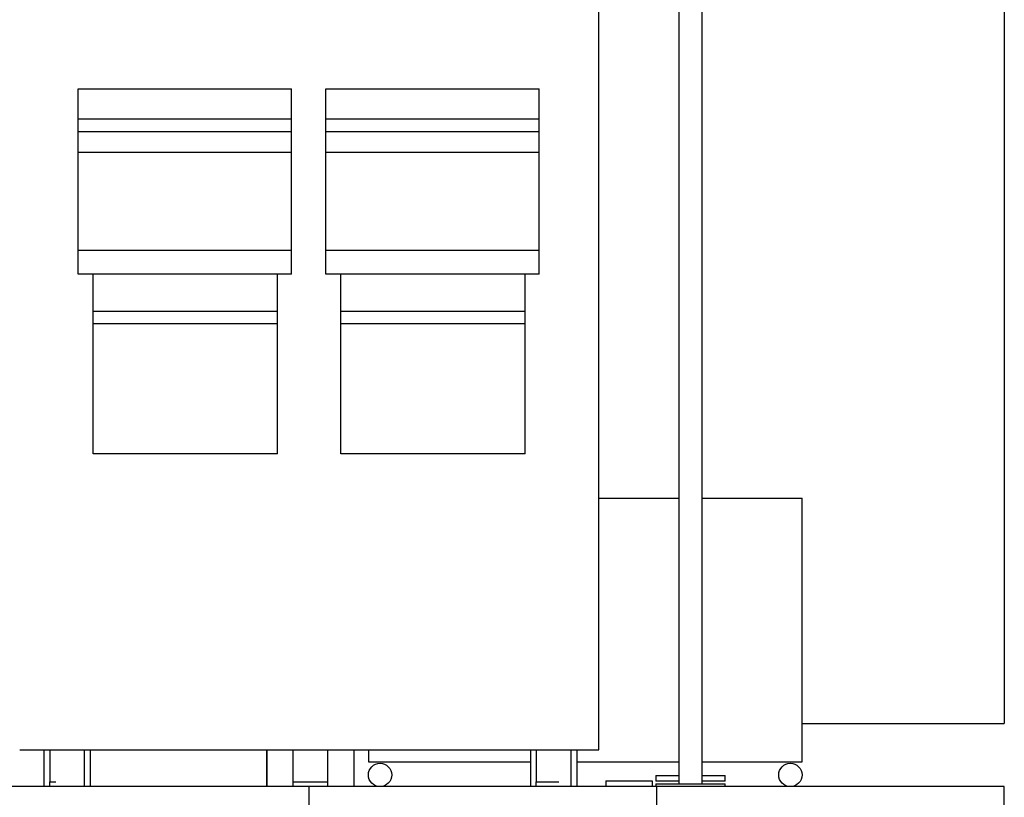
# Model space of a CAD drawing. Header units: millimetres. Extents: x 0 to 841, y 0 to 594.
# Tile 77 of 92: x 533 to 601, y 455 to 509. Entities that reach past the tile are written whole.
import ezdxf

# ---------------------------------------------------------------- set-up
doc = ezdxf.new("R2010")
doc.units = ezdxf.units.MM
doc.layers.add('TRAIT-FORT', color=4, linetype='Continuous', lineweight=25)

msp = doc.modelspace()

# ---------------------------------------------------------------- linework, layer by layer
at = {"layer": 'TRAIT-FORT', "lineweight": 25}
for p, q in [((600.99948, 553.59343), (600.99948, 460.58971)), ((578.53271, 537.82971), (578.53271, 456.41618)), ((580.13271, 456.41618), (580.13271, 537.82971)), ((573.00606, 458.77557), (573.00606, 528.17519)), ((537.04584, 504.44187), (551.76407, 504.44187)), ((537.04584, 502.37336), (537.04584, 504.44187)), ((551.76407, 502.37336), (551.76407, 504.44187)), ((554.15081, 504.44187), (568.86904, 504.44187)), ((554.15081, 502.37336), (554.15081, 504.44187)), ((568.86904, 502.37336), (568.86904, 504.44187)), ((537.04584, 502.37336), (551.76407, 502.37336)), ((537.04584, 501.49822), (537.04584, 502.37336)), ((551.76407, 501.49822), (551.76407, 502.37336)), ((554.15081, 502.37336), (568.86904, 502.37336)), ((554.15081, 501.49822), (554.15081, 502.37336)), ((568.86904, 501.49822), (568.86904, 502.37336)), ((537.04584, 501.49822), (551.76407, 501.49822)), ((537.04584, 500.06618), (537.04584, 501.49822)), ((551.76407, 500.06618), (551.76407, 501.49822)), ((554.15081, 501.49822), (568.86904, 501.49822)), ((554.15081, 500.06618), (554.15081, 501.49822)), ((568.86904, 500.06618), (568.86904, 501.49822)), ((537.04584, 500.06618), (551.76407, 500.06618)), ((537.04584, 493.30375), (537.04584, 500.06618)), ((551.76407, 493.30375), (551.76407, 500.06618)), ((554.15081, 500.06618), (568.86904, 500.06618)), ((554.15081, 493.30375), (554.15081, 500.06618)), ((568.86904, 493.30375), (568.86904, 500.06618)), ((537.04584, 493.30375), (551.76407, 493.30375)), ((537.04584, 491.63303), (537.04584, 493.30375)), ((551.76407, 491.63303), (551.76407, 493.30375)), ((554.15081, 493.30375), (568.86904, 493.30375)), ((554.15081, 491.63303), (554.15081, 493.30375)), ((568.86904, 491.63303), (568.86904, 493.30375)), ((551.76407, 491.63303), (537.04584, 491.63303)), ((538.08009, 489.08717), (538.08009, 491.63303)), ((550.80937, 489.08717), (550.80937, 491.63303)), ((568.86904, 491.63303), (554.15081, 491.63303)), ((555.18507, 489.08717), (555.18507, 491.63303)), ((567.91435, 489.08717), (567.91435, 491.63303)), ((538.08009, 489.08717), (550.80937, 489.08717)), ((538.08009, 488.21203), (538.08009, 489.08717)), ((550.80937, 488.21203), (550.80937, 489.08717)), ((555.18507, 489.08717), (567.91435, 489.08717)), ((555.18507, 488.21203), (555.18507, 489.08717)), ((567.91435, 488.21203), (567.91435, 489.08717)), ((550.80937, 488.21203), (538.08009, 488.21203)), ((538.08009, 479.22198), (538.08009, 488.21203)), ((550.80937, 479.22198), (550.80937, 488.21203)), ((567.91435, 488.21203), (555.18507, 488.21203)), ((555.18507, 479.22198), (555.18507, 488.21203)), ((567.91435, 479.22198), (567.91435, 488.21203)), ((550.80937, 479.22198), (538.08009, 479.22198)), ((567.91435, 479.22198), (555.18507, 479.22198)), ((573.00606, 476.16436), (578.53271, 476.16436)), ((580.13271, 476.16436), (587.0291, 476.16436)), ((587.0291, 457.95086), (587.0291, 476.16436)), ((587.0291, 460.58971), (600.99948, 460.58971)), ((532.99948, 458.77557), (573.00606, 458.77557)), ((534.67463, 458.77557), (534.67463, 456.22971)), ((535.07463, 458.77557), (535.07463, 456.5666)), ((537.47463, 456.22971), (537.47463, 458.77557)), ((537.87463, 458.77557), (537.87463, 456.22971)), ((550.06505, 456.22971), (550.06505, 458.77557)), ((550.07463, 458.77557), (550.07463, 456.22971)), ((551.87463, 458.77557), (551.87463, 456.22971)), ((554.27463, 456.22971), (554.27463, 458.77557)), ((556.07463, 458.77557), (556.07463, 456.22971)), ((557.08093, 458.77557), (557.08093, 457.95086)), ((568.27463, 458.77557), (568.27463, 456.22971)), ((568.67463, 458.77557), (568.67463, 456.58669)), ((571.07463, 456.22971), (571.07463, 458.77557)), ((571.47463, 458.77557), (571.47463, 456.22971)), ((557.08093, 457.95086), (568.27463, 457.95086)), ((571.47463, 457.95086), (578.53271, 457.95086)), ((580.13271, 457.95086), (587.0291, 457.95086)), ((576.93271, 457.00862), (576.93271, 456.60862)), ((576.93271, 457.00862), (578.53271, 457.00862)), ((580.13271, 457.00862), (581.73271, 457.00862)), ((581.73271, 456.60862), (581.73271, 457.00862)), ((535.07463, 456.56666), (535.05591, 456.54795)), ((535.05591, 456.54795), (535.05591, 456.22971)), ((535.50268, 456.54795), (535.05591, 456.54795)), ((554.268, 456.54795), (551.88126, 456.54795)), ((568.67483, 456.58689), (568.63588, 456.54795)), ((568.63588, 456.54795), (568.63588, 456.22971)), ((570.2282, 456.54795), (568.63588, 456.54795)), ((573.47463, 456.62971), (576.67463, 456.62971)), ((573.47463, 456.62971), (573.47463, 456.22971)), ((576.67463, 456.62971), (576.67463, 456.22971)), ((578.53271, 456.60862), (576.93271, 456.60862)), ((576.93271, 456.41618), (581.73271, 456.41618)), ((576.93271, 456.41618), (576.93271, 456.22971)), ((578.53271, 456.41618), (580.13271, 456.41618)), ((581.73271, 456.60862), (580.13271, 456.60862)), ((581.73271, 456.22971), (581.73271, 456.41618)), ((552.99948, 456.22971), (528.99948, 456.22971)), ((552.99948, 454.22971), (552.99948, 456.22971)), ((576.99948, 456.22971), (552.99948, 456.22971)), ((576.99948, 454.22971), (576.99948, 456.22971)), ((600.99948, 456.22971), (576.99948, 456.22971)), ((600.99948, 454.22971), (600.99948, 456.22971))]:
    msp.add_line(p, q, dxfattribs=at)
for centre in [(557.88703, 457.03581), (586.223, 457.03581)]:
    msp.add_circle(centre, 0.8061, dxfattribs=at)

doc.saveas('drawing.dxf')
